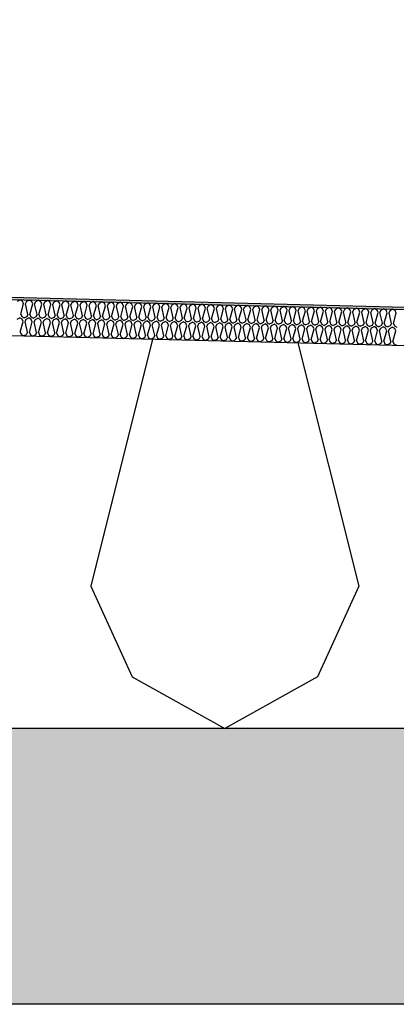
# Model space of a CAD drawing. Header units: millimetres. Extents: x -78790 to -55226, y -2070 to 11020.
# Tile 78 of 108: x -65692 to -65378, y 6620 to 7442. Entities that reach past the tile are written whole.
import ezdxf

# ---------------------------------------------------------------- set-up
doc = ezdxf.new("R2010")
doc.units = ezdxf.units.MM
doc.header["$LTSCALE"] = 0.5
doc.header["$MEASUREMENT"] = 0
doc.linetypes.add('PLINE', pattern=[0])
for name, color, linetype in [('251- Frittbærende dekker', 7, 'Continuous'), ('251- Frittbærende dekker (Skravur)', 7, 'Continuous'), ('261- Primærkonstruksjon (tak) (Skravur)(Nye konstruksjoner)', 7, 'Continuous'), ('261- Primærkonstruksjon (tak)(Nye konstruksjoner)', 7, 'Continuous'), ('262- Taktekking (Skravur)(Nye konstruksjoner)', 7, 'Continuous'), ('262- Taktekking(Nye konstruksjoner)', 7, 'Continuous')]:
    doc.layers.add(name, color=color, linetype=linetype)

# ---------------------------------------------------------------- blocks, each defined once
blk = doc.blocks.new('*X12')
at = {"layer": '262- Taktekking (Skravur)(Nye konstruksjoner)', "linetype": 'PLINE'}
for p, q in [((-65694.05, 7206.75), (-65691.95, 7207.85)), ((-65689.91, 7206.65), (-65691.95, 7207.85)), ((-65689.03, 7204.59), (-65689.91, 7206.65)), ((-65687.44, 7204.55), (-65686.46, 7206.56)), ((-65686.46, 7206.56), (-65684.36, 7207.66)), ((-65682.32, 7206.46), (-65684.36, 7207.66)), ((-65681.45, 7204.4), (-65682.32, 7206.46)), ((-65679.85, 7204.36), (-65678.88, 7206.37)), ((-65678.88, 7206.37), (-65676.78, 7207.47)), ((-65674.73, 7206.27), (-65676.78, 7207.47)), ((-65673.86, 7204.21), (-65674.73, 7206.27)), ((-65672.27, 7204.17), (-65671.29, 7206.18)), ((-65671.29, 7206.18), (-65669.19, 7207.29)), ((-65667.15, 7206.08), (-65669.19, 7207.29)), ((-65666.28, 7204.02), (-65667.15, 7206.08)), ((-65664.68, 7203.98), (-65663.71, 7205.99)), ((-65663.71, 7205.99), (-65661.61, 7207.1)), ((-65659.56, 7205.89), (-65661.61, 7207.1)), ((-65658.69, 7203.83), (-65659.56, 7205.89)), ((-65657.1, 7203.79), (-65656.12, 7205.8)), ((-65656.12, 7205.8), (-65654.02, 7206.91)), ((-65651.98, 7205.7), (-65654.02, 7206.91)), ((-65651.1, 7203.64), (-65651.98, 7205.7)), ((-65649.51, 7203.6), (-65648.54, 7205.61)), ((-65648.54, 7205.61), (-65646.43, 7206.72)), ((-65644.39, 7205.51), (-65646.43, 7206.72)), ((-65643.52, 7203.45), (-65644.39, 7205.51)), ((-65641.92, 7203.41), (-65640.95, 7205.42)), ((-65640.95, 7205.42), (-65638.85, 7206.53)), ((-65636.81, 7205.32), (-65638.85, 7206.53)), ((-65635.93, 7203.26), (-65636.81, 7205.32)), ((-65634.34, 7203.22), (-65633.36, 7205.23)), ((-65633.36, 7205.23), (-65631.26, 7206.34)), ((-65629.22, 7205.13), (-65631.26, 7206.34)), ((-65628.35, 7203.07), (-65629.22, 7205.13)), ((-65625.78, 7205.04), (-65623.68, 7206.15)), ((-65621.64, 7204.94), (-65623.68, 7206.15)), ((-65618.19, 7204.85), (-65616.09, 7205.96)), ((-65614.05, 7204.75), (-65616.09, 7205.96)), ((-65610.61, 7204.66), (-65608.51, 7205.77)), ((-65606.46, 7204.56), (-65608.51, 7205.77)), ((-65603.02, 7204.47), (-65600.92, 7205.58)), ((-65598.88, 7204.37), (-65600.92, 7205.58)), ((-65595.44, 7204.28), (-65593.34, 7205.39)), ((-65591.29, 7204.18), (-65593.34, 7205.39)), ((-65587.85, 7204.09), (-65585.75, 7205.2)), ((-65583.71, 7203.99), (-65585.75, 7205.2)), ((-65691.45, 7195.85), (-65689.03, 7204.59)), ((-65685.46, 7195.7), (-65687.44, 7204.55)), ((-65683.87, 7195.66), (-65681.45, 7204.4)), ((-65677.87, 7195.51), (-65679.85, 7204.36)), ((-65676.28, 7195.47), (-65673.86, 7204.21)), ((-65670.29, 7195.32), (-65672.27, 7204.17)), ((-65668.69, 7195.28), (-65666.28, 7204.02)), ((-65662.7, 7195.13), (-65664.68, 7203.98)), ((-65661.11, 7195.09), (-65658.69, 7203.83)), ((-65655.12, 7194.94), (-65657.1, 7203.79)), ((-65653.52, 7194.9), (-65651.1, 7203.64)), ((-65647.53, 7194.75), (-65649.51, 7203.6)), ((-65645.94, 7194.71), (-65643.52, 7203.45)), ((-65639.95, 7194.56), (-65641.92, 7203.41)), ((-65638.35, 7194.52), (-65635.93, 7203.26)), ((-65632.36, 7194.37), (-65634.34, 7203.22)), ((-65630.77, 7194.33), (-65628.35, 7203.07)), ((-65626.75, 7203.03), (-65625.78, 7205.04)), ((-65624.77, 7194.18), (-65626.75, 7203.03)), ((-65623.18, 7194.14), (-65620.76, 7202.89)), ((-65620.76, 7202.89), (-65621.64, 7204.94)), ((-65619.17, 7202.85), (-65618.19, 7204.85)), ((-65617.19, 7193.99), (-65619.17, 7202.85)), ((-65615.6, 7193.95), (-65613.18, 7202.7)), ((-65613.18, 7202.7), (-65614.05, 7204.75)), ((-65611.58, 7202.66), (-65610.61, 7204.66)), ((-65609.6, 7193.8), (-65611.58, 7202.66)), ((-65608.01, 7193.76), (-65605.59, 7202.51)), ((-65605.59, 7202.51), (-65606.46, 7204.56)), ((-65604, 7202.47), (-65603.02, 7204.47)), ((-65602.02, 7193.61), (-65604, 7202.47)), ((-65600.42, 7193.57), (-65598.01, 7202.32)), ((-65598.01, 7202.32), (-65598.88, 7204.37)), ((-65596.41, 7202.28), (-65595.44, 7204.28)), ((-65594.43, 7193.43), (-65596.41, 7202.28)), ((-65592.84, 7193.39), (-65590.42, 7202.13)), ((-65590.42, 7202.13), (-65591.29, 7204.18)), ((-65588.83, 7202.09), (-65587.85, 7204.09)), ((-65586.85, 7193.24), (-65588.83, 7202.09)), ((-65585.25, 7193.2), (-65582.83, 7201.94)), ((-65582.83, 7201.94), (-65583.71, 7203.99)), ((-65581.24, 7201.9), (-65580.27, 7203.91)), ((-65579.26, 7193.05), (-65581.24, 7201.9)), ((-65580.27, 7203.91), (-65578.17, 7205.01)), ((-65576.12, 7203.8), (-65578.17, 7205.01)), ((-65577.67, 7193.01), (-65575.25, 7201.75)), ((-65575.25, 7201.75), (-65576.12, 7203.8)), ((-65573.66, 7201.71), (-65572.68, 7203.72)), ((-65571.68, 7192.86), (-65573.66, 7201.71)), ((-65572.68, 7203.72), (-65570.58, 7204.82)), ((-65568.54, 7203.61), (-65570.58, 7204.82)), ((-65570.08, 7192.82), (-65567.66, 7201.56)), ((-65567.66, 7201.56), (-65568.54, 7203.61)), ((-65566.07, 7201.52), (-65565.09, 7203.53)), ((-65564.09, 7192.67), (-65566.07, 7201.52)), ((-65565.09, 7203.53), (-65562.99, 7204.63)), ((-65560.95, 7203.42), (-65562.99, 7204.63)), ((-65562.5, 7192.63), (-65560.08, 7201.37)), ((-65560.08, 7201.37), (-65560.95, 7203.42)), ((-65558.48, 7201.33), (-65557.51, 7203.34)), ((-65556.5, 7192.48), (-65558.48, 7201.33)), ((-65557.51, 7203.34), (-65555.41, 7204.44)), ((-65553.37, 7203.23), (-65555.41, 7204.44)), ((-65554.91, 7192.44), (-65552.49, 7201.18)), ((-65552.49, 7201.18), (-65553.37, 7203.23)), ((-65550.9, 7201.14), (-65549.92, 7203.15)), ((-65548.92, 7192.29), (-65550.9, 7201.14)), ((-65549.92, 7203.15), (-65547.82, 7204.25)), ((-65545.78, 7203.04), (-65547.82, 7204.25)), ((-65547.33, 7192.25), (-65544.91, 7200.99)), ((-65544.91, 7200.99), (-65545.78, 7203.04)), ((-65543.31, 7200.95), (-65542.34, 7202.96)), ((-65541.33, 7192.1), (-65543.31, 7200.95)), ((-65542.34, 7202.96), (-65540.24, 7204.06)), ((-65538.19, 7202.85), (-65540.24, 7204.06)), ((-65539.74, 7192.06), (-65537.32, 7200.8)), ((-65537.32, 7200.8), (-65538.19, 7202.85)), ((-65535.73, 7200.76), (-65534.75, 7202.77)), ((-65533.75, 7191.91), (-65535.73, 7200.76)), ((-65534.75, 7202.77), (-65532.65, 7203.87)), ((-65530.61, 7202.66), (-65532.65, 7203.87)), ((-65532.15, 7191.87), (-65529.74, 7200.61)), ((-65529.74, 7200.61), (-65530.61, 7202.66)), ((-65528.14, 7200.57), (-65527.17, 7202.58)), ((-65526.16, 7191.72), (-65528.14, 7200.57)), ((-65527.17, 7202.58), (-65525.07, 7203.68)), ((-65523.02, 7202.47), (-65525.07, 7203.68)), ((-65524.57, 7191.68), (-65522.15, 7200.42)), ((-65522.15, 7200.42), (-65523.02, 7202.47)), ((-65520.56, 7200.38), (-65519.58, 7202.39)), ((-65518.58, 7191.53), (-65520.56, 7200.38)), ((-65519.58, 7202.39), (-65517.48, 7203.49)), ((-65515.44, 7202.28), (-65517.48, 7203.49)), ((-65516.98, 7191.49), (-65514.56, 7200.23)), ((-65514.56, 7200.23), (-65515.44, 7202.28)), ((-65512.97, 7200.19), (-65512, 7202.2)), ((-65510.99, 7191.34), (-65512.97, 7200.19)), ((-65512, 7202.2), (-65509.9, 7203.3)), ((-65507.85, 7202.09), (-65509.9, 7203.3)), ((-65509.4, 7191.3), (-65506.98, 7200.04)), ((-65506.98, 7200.04), (-65507.85, 7202.09)), ((-65505.39, 7200), (-65504.41, 7202.01)), ((-65503.41, 7191.15), (-65505.39, 7200)), ((-65504.41, 7202.01), (-65502.31, 7203.11)), ((-65500.27, 7201.91), (-65502.31, 7203.11)), ((-65501.81, 7191.11), (-65499.39, 7199.85)), ((-65499.39, 7199.85), (-65500.27, 7201.91)), ((-65497.8, 7199.81), (-65496.82, 7201.82)), ((-65495.82, 7190.96), (-65497.8, 7199.81)), ((-65496.82, 7201.82), (-65494.72, 7202.92)), ((-65492.68, 7201.72), (-65494.72, 7202.92)), ((-65494.23, 7190.92), (-65491.81, 7199.66)), ((-65491.81, 7199.66), (-65492.68, 7201.72)), ((-65490.21, 7199.62), (-65489.24, 7201.63)), ((-65488.24, 7190.77), (-65490.21, 7199.62)), ((-65489.24, 7201.63), (-65487.14, 7202.73)), ((-65485.1, 7201.53), (-65487.14, 7202.73)), ((-65486.64, 7190.73), (-65484.22, 7199.47)), ((-65484.22, 7199.47), (-65485.1, 7201.53)), ((-65482.63, 7199.43), (-65481.65, 7201.44)), ((-65480.65, 7190.58), (-65482.63, 7199.43)), ((-65481.65, 7201.44), (-65479.55, 7202.54)), ((-65477.51, 7201.34), (-65479.55, 7202.54)), ((-65479.06, 7190.54), (-65476.64, 7199.28)), ((-65476.64, 7199.28), (-65477.51, 7201.34)), ((-65475.04, 7199.24), (-65474.07, 7201.25)), ((-65473.06, 7190.39), (-65475.04, 7199.24)), ((-65474.07, 7201.25), (-65471.97, 7202.35)), ((-65469.93, 7201.15), (-65471.97, 7202.35)), ((-65471.47, 7190.35), (-65469.05, 7199.09)), ((-65469.05, 7199.09), (-65469.93, 7201.15)), ((-65467.46, 7199.05), (-65466.48, 7201.06)), ((-65465.48, 7190.2), (-65467.46, 7199.05)), ((-65466.48, 7201.06), (-65464.38, 7202.16)), ((-65462.34, 7200.96), (-65464.38, 7202.16)), ((-65463.88, 7190.16), (-65461.47, 7198.9)), ((-65461.47, 7198.9), (-65462.34, 7200.96)), ((-65459.87, 7198.86), (-65458.9, 7200.87)), ((-65457.89, 7190.01), (-65459.87, 7198.86)), ((-65458.9, 7200.87), (-65456.8, 7201.98)), ((-65454.75, 7200.77), (-65456.8, 7201.98)), ((-65456.3, 7189.97), (-65453.88, 7198.71)), ((-65453.88, 7198.71), (-65454.75, 7200.77)), ((-65452.29, 7198.67), (-65451.31, 7200.68)), ((-65450.31, 7189.82), (-65452.29, 7198.67)), ((-65451.31, 7200.68), (-65449.21, 7201.79)), ((-65447.17, 7200.58), (-65449.21, 7201.79)), ((-65448.71, 7189.78), (-65446.29, 7198.52)), ((-65446.29, 7198.52), (-65447.17, 7200.58)), ((-65444.7, 7198.48), (-65443.73, 7200.49)), ((-65442.72, 7189.63), (-65444.7, 7198.48)), ((-65443.73, 7200.49), (-65441.63, 7201.6)), ((-65439.58, 7200.39), (-65441.63, 7201.6)), ((-65441.13, 7189.59), (-65438.71, 7198.33)), ((-65438.71, 7198.33), (-65439.58, 7200.39)), ((-65437.12, 7198.29), (-65436.14, 7200.3)), ((-65435.14, 7189.44), (-65437.12, 7198.29)), ((-65436.14, 7200.3), (-65434.04, 7201.41)), ((-65432, 7200.2), (-65434.04, 7201.41)), ((-65433.54, 7189.4), (-65431.12, 7198.14)), ((-65431.12, 7198.14), (-65432, 7200.2)), ((-65429.53, 7198.1), (-65428.55, 7200.11)), ((-65427.55, 7189.25), (-65429.53, 7198.1)), ((-65428.55, 7200.11), (-65426.45, 7201.22)), ((-65424.41, 7200.01), (-65426.45, 7201.22)), ((-65425.96, 7189.21), (-65423.54, 7197.95)), ((-65423.54, 7197.95), (-65424.41, 7200.01)), ((-65421.94, 7197.91), (-65420.97, 7199.92)), ((-65419.97, 7189.06), (-65421.94, 7197.91)), ((-65420.97, 7199.92), (-65418.87, 7201.03)), ((-65416.83, 7199.82), (-65418.87, 7201.03)), ((-65418.37, 7189.02), (-65415.95, 7197.76)), ((-65415.95, 7197.76), (-65416.83, 7199.82)), ((-65414.36, 7197.72), (-65413.38, 7199.73)), ((-65412.38, 7188.87), (-65414.36, 7197.72)), ((-65413.38, 7199.73), (-65411.28, 7200.84)), ((-65409.24, 7199.63), (-65411.28, 7200.84)), ((-65410.79, 7188.83), (-65408.37, 7197.58)), ((-65408.37, 7197.58), (-65409.24, 7199.63)), ((-65406.77, 7197.54), (-65405.8, 7199.54)), ((-65404.79, 7188.68), (-65406.77, 7197.54)), ((-65405.8, 7199.54), (-65403.7, 7200.65)), ((-65401.66, 7199.44), (-65403.7, 7200.65)), ((-65403.2, 7188.64), (-65400.78, 7197.39)), ((-65400.78, 7197.39), (-65401.66, 7199.44)), ((-65399.19, 7197.35), (-65398.21, 7199.35)), ((-65397.21, 7188.49), (-65399.19, 7197.35)), ((-65398.21, 7199.35), (-65396.11, 7200.46)), ((-65394.07, 7199.25), (-65396.11, 7200.46)), ((-65395.62, 7188.45), (-65393.2, 7197.2)), ((-65393.2, 7197.2), (-65394.07, 7199.25)), ((-65391.6, 7197.16), (-65390.63, 7199.16)), ((-65389.62, 7188.3), (-65391.6, 7197.16)), ((-65390.63, 7199.16), (-65388.53, 7200.27)), ((-65386.48, 7199.06), (-65388.53, 7200.27)), ((-65388.03, 7188.26), (-65385.61, 7197.01)), ((-65385.61, 7197.01), (-65386.48, 7199.06)), ((-65384.02, 7196.97), (-65383.04, 7198.97)), ((-65382.04, 7188.12), (-65384.02, 7196.97)), ((-65383.04, 7198.97), (-65380.94, 7200.08)), ((-65378.9, 7198.87), (-65380.94, 7200.08)), ((-65378.03, 7196.82), (-65378.9, 7198.87)), ((-65694.42, 7191.75), (-65692.32, 7192.86)), ((-65690.28, 7191.65), (-65692.32, 7192.86)), ((-65691.83, 7180.86), (-65689.41, 7189.6)), ((-65691.45, 7195.85), (-65690.58, 7193.8)), ((-65690.58, 7193.8), (-65688.53, 7192.76)), ((-65689.41, 7189.6), (-65690.28, 7191.65)), ((-65686.43, 7193.69), (-65688.53, 7192.76)), ((-65687.81, 7189.56), (-65686.84, 7191.56)), ((-65685.83, 7180.71), (-65687.81, 7189.56)), ((-65686.84, 7191.56), (-65684.74, 7192.67)), ((-65685.46, 7195.7), (-65686.43, 7193.69)), ((-65682.69, 7191.46), (-65684.74, 7192.67)), ((-65684.24, 7180.67), (-65681.82, 7189.41)), ((-65683.87, 7195.66), (-65682.99, 7193.61)), ((-65682.99, 7193.61), (-65680.94, 7192.57)), ((-65681.82, 7189.41), (-65682.69, 7191.46)), ((-65678.85, 7193.5), (-65680.94, 7192.57)), ((-65680.23, 7189.37), (-65679.25, 7191.38)), ((-65678.25, 7180.52), (-65680.23, 7189.37)), ((-65679.25, 7191.38), (-65677.15, 7192.48)), ((-65677.87, 7195.51), (-65678.85, 7193.5)), ((-65675.11, 7191.27), (-65677.15, 7192.48)), ((-65676.65, 7180.48), (-65674.24, 7189.22)), ((-65676.28, 7195.47), (-65675.41, 7193.42)), ((-65675.41, 7193.42), (-65673.36, 7192.38)), ((-65674.24, 7189.22), (-65675.11, 7191.27)), ((-65671.26, 7193.31), (-65673.36, 7192.38)), ((-65672.64, 7189.18), (-65671.67, 7191.19)), ((-65670.66, 7180.33), (-65672.64, 7189.18)), ((-65671.67, 7191.19), (-65669.57, 7192.29)), ((-65670.29, 7195.32), (-65671.26, 7193.31)), ((-65667.52, 7191.08), (-65669.57, 7192.29)), ((-65669.07, 7180.29), (-65666.65, 7189.03)), ((-65668.69, 7195.28), (-65667.82, 7193.23)), ((-65667.82, 7193.23), (-65665.77, 7192.2)), ((-65666.65, 7189.03), (-65667.52, 7191.08)), ((-65663.68, 7193.12), (-65665.77, 7192.2)), ((-65665.06, 7188.99), (-65664.08, 7191)), ((-65663.08, 7180.14), (-65665.06, 7188.99)), ((-65664.08, 7191), (-65661.98, 7192.1)), ((-65662.7, 7195.13), (-65663.68, 7193.12)), ((-65659.94, 7190.89), (-65661.98, 7192.1)), ((-65661.48, 7180.1), (-65659.06, 7188.84)), ((-65661.11, 7195.09), (-65660.23, 7193.04)), ((-65660.23, 7193.04), (-65658.19, 7192.01)), ((-65659.06, 7188.84), (-65659.94, 7190.89)), ((-65656.09, 7192.93), (-65658.19, 7192.01)), ((-65657.47, 7188.8), (-65656.5, 7190.81)), ((-65655.49, 7179.95), (-65657.47, 7188.8)), ((-65656.5, 7190.81), (-65654.4, 7191.91)), ((-65655.12, 7194.94), (-65656.09, 7192.93)), ((-65652.35, 7190.7), (-65654.4, 7191.91)), ((-65653.52, 7194.9), (-65652.65, 7192.85)), ((-65652.65, 7192.85), (-65650.6, 7191.82)), ((-65651.48, 7188.65), (-65652.35, 7190.7)), ((-65648.51, 7192.74), (-65650.6, 7191.82)), ((-65649.89, 7188.61), (-65648.91, 7190.62)), ((-65648.91, 7190.62), (-65646.81, 7191.72)), ((-65647.53, 7194.75), (-65648.51, 7192.74)), ((-65644.77, 7190.51), (-65646.81, 7191.72)), ((-65645.94, 7194.71), (-65645.06, 7192.66)), ((-65645.06, 7192.66), (-65643.02, 7191.63)), ((-65643.89, 7188.46), (-65644.77, 7190.51)), ((-65640.92, 7192.55), (-65643.02, 7191.63)), ((-65642.3, 7188.42), (-65641.32, 7190.43)), ((-65641.32, 7190.43), (-65639.22, 7191.53)), ((-65639.95, 7194.56), (-65640.92, 7192.55)), ((-65637.18, 7190.32), (-65639.22, 7191.53)), ((-65638.35, 7194.52), (-65637.48, 7192.47)), ((-65637.48, 7192.47), (-65635.43, 7191.44)), ((-65636.31, 7188.27), (-65637.18, 7190.32)), ((-65633.34, 7192.37), (-65635.43, 7191.44)), ((-65634.71, 7188.23), (-65633.74, 7190.24)), ((-65633.74, 7190.24), (-65631.64, 7191.34)), ((-65632.36, 7194.37), (-65633.34, 7192.37)), ((-65629.6, 7190.13), (-65631.64, 7191.34)), ((-65630.77, 7194.33), (-65629.89, 7192.28)), ((-65629.89, 7192.28), (-65627.85, 7191.25)), ((-65628.72, 7188.08), (-65629.6, 7190.13)), ((-65625.75, 7192.18), (-65627.85, 7191.25)), ((-65627.13, 7188.04), (-65626.15, 7190.05)), ((-65626.15, 7190.05), (-65624.05, 7191.15)), ((-65624.77, 7194.18), (-65625.75, 7192.18)), ((-65622.01, 7189.94), (-65624.05, 7191.15)), ((-65623.18, 7194.14), (-65622.31, 7192.09)), ((-65622.31, 7192.09), (-65620.26, 7191.06)), ((-65621.14, 7187.89), (-65622.01, 7189.94)), ((-65618.16, 7191.99), (-65620.26, 7191.06)), ((-65619.54, 7187.85), (-65618.57, 7189.86)), ((-65618.57, 7189.86), (-65616.47, 7190.96)), ((-65617.19, 7193.99), (-65618.16, 7191.99)), ((-65614.42, 7189.75), (-65616.47, 7190.96)), ((-65615.6, 7193.95), (-65614.72, 7191.9)), ((-65614.72, 7191.9), (-65612.67, 7190.87)), ((-65613.55, 7187.7), (-65614.42, 7189.75)), ((-65610.58, 7191.8), (-65612.67, 7190.87)), ((-65611.96, 7187.66), (-65610.98, 7189.67)), ((-65610.98, 7189.67), (-65608.88, 7190.77)), ((-65609.6, 7193.8), (-65610.58, 7191.8)), ((-65606.84, 7189.56), (-65608.88, 7190.77)), ((-65608.01, 7193.76), (-65607.14, 7191.71)), ((-65607.14, 7191.71), (-65605.09, 7190.68)), ((-65605.97, 7187.51), (-65606.84, 7189.56)), ((-65602.99, 7191.61), (-65605.09, 7190.68)), ((-65604.37, 7187.47), (-65603.4, 7189.48)), ((-65603.4, 7189.48), (-65601.3, 7190.58)), ((-65602.02, 7193.61), (-65602.99, 7191.61)), ((-65599.25, 7189.38), (-65601.3, 7190.58)), ((-65600.42, 7193.57), (-65599.55, 7191.52)), ((-65599.55, 7191.52), (-65597.5, 7190.49)), ((-65598.38, 7187.32), (-65599.25, 7189.38)), ((-65595.41, 7191.42), (-65597.5, 7190.49)), ((-65596.79, 7187.28), (-65595.81, 7189.29)), ((-65595.81, 7189.29), (-65593.71, 7190.39)), ((-65594.43, 7193.43), (-65595.41, 7191.42)), ((-65591.67, 7189.19), (-65593.71, 7190.39)), ((-65592.84, 7193.39), (-65591.97, 7191.33)), ((-65591.97, 7191.33), (-65589.92, 7190.3)), ((-65590.79, 7187.13), (-65591.67, 7189.19)), ((-65587.82, 7191.23), (-65589.92, 7190.3)), ((-65589.2, 7187.09), (-65588.23, 7189.1)), ((-65588.23, 7189.1), (-65586.13, 7190.2)), ((-65586.85, 7193.24), (-65587.82, 7191.23)), ((-65584.08, 7189), (-65586.13, 7190.2)), ((-65585.25, 7193.2), (-65584.38, 7191.14)), ((-65584.38, 7191.14), (-65582.33, 7190.11)), ((-65583.21, 7186.94), (-65584.08, 7189)), ((-65580.24, 7191.04), (-65582.33, 7190.11)), ((-65581.62, 7186.9), (-65580.64, 7188.91)), ((-65580.64, 7188.91), (-65578.54, 7190.01)), ((-65579.26, 7193.05), (-65580.24, 7191.04)), ((-65576.5, 7188.81), (-65578.54, 7190.01)), ((-65577.67, 7193.01), (-65576.79, 7190.95)), ((-65576.79, 7190.95), (-65574.75, 7189.92)), ((-65575.62, 7186.75), (-65576.5, 7188.81)), ((-65572.65, 7190.85), (-65574.75, 7189.92)), ((-65574.03, 7186.71), (-65573.05, 7188.72)), ((-65573.05, 7188.72), (-65570.95, 7189.82)), ((-65571.68, 7192.86), (-65572.65, 7190.85)), ((-65568.91, 7188.62), (-65570.95, 7189.82)), ((-65570.08, 7192.82), (-65569.21, 7190.76)), ((-65569.21, 7190.76), (-65567.16, 7189.73)), ((-65565.07, 7190.66), (-65567.16, 7189.73)), ((-65565.47, 7188.53), (-65563.37, 7189.63)), ((-65564.09, 7192.67), (-65565.07, 7190.66)), ((-65561.33, 7188.43), (-65563.37, 7189.63)), ((-65562.5, 7192.63), (-65561.62, 7190.57)), ((-65561.62, 7190.57), (-65559.58, 7189.54)), ((-65557.48, 7190.47), (-65559.58, 7189.54)), ((-65557.88, 7188.34), (-65555.78, 7189.45)), ((-65556.5, 7192.48), (-65557.48, 7190.47)), ((-65553.74, 7188.24), (-65555.78, 7189.45)), ((-65554.91, 7192.44), (-65554.04, 7190.38)), ((-65554.04, 7190.38), (-65551.99, 7189.35)), ((-65549.89, 7190.28), (-65551.99, 7189.35)), ((-65550.3, 7188.15), (-65548.2, 7189.26)), ((-65548.92, 7192.29), (-65549.89, 7190.28)), ((-65546.16, 7188.05), (-65548.2, 7189.26)), ((-65547.33, 7192.25), (-65546.45, 7190.19)), ((-65546.45, 7190.19), (-65544.41, 7189.16)), ((-65542.31, 7190.09), (-65544.41, 7189.16)), ((-65542.71, 7187.96), (-65540.61, 7189.07)), ((-65541.33, 7192.1), (-65542.31, 7190.09)), ((-65538.57, 7187.86), (-65540.61, 7189.07)), ((-65539.74, 7192.06), (-65538.87, 7190)), ((-65538.87, 7190), (-65536.82, 7188.97)), ((-65534.72, 7189.9), (-65536.82, 7188.97)), ((-65535.13, 7187.77), (-65533.03, 7188.88)), ((-65533.75, 7191.91), (-65534.72, 7189.9)), ((-65530.98, 7187.67), (-65533.03, 7188.88)), ((-65532.15, 7191.87), (-65531.28, 7189.81)), ((-65531.28, 7189.81), (-65529.23, 7188.78)), ((-65527.14, 7189.71), (-65529.23, 7188.78)), ((-65527.54, 7187.58), (-65525.44, 7188.69)), ((-65526.16, 7191.72), (-65527.14, 7189.71)), ((-65523.4, 7187.48), (-65525.44, 7188.69)), ((-65524.57, 7191.68), (-65523.7, 7189.62)), ((-65523.7, 7189.62), (-65521.65, 7188.59)), ((-65519.55, 7189.52), (-65521.65, 7188.59)), ((-65518.58, 7191.53), (-65519.55, 7189.52)), ((-65516.98, 7191.49), (-65516.11, 7189.43)), ((-65516.11, 7189.43), (-65514.06, 7188.4)), ((-65511.97, 7189.33), (-65514.06, 7188.4)), ((-65510.99, 7191.34), (-65511.97, 7189.33)), ((-65509.4, 7191.3), (-65508.52, 7189.24)), ((-65508.52, 7189.24), (-65506.48, 7188.21)), ((-65504.38, 7189.14), (-65506.48, 7188.21)), ((-65503.41, 7191.15), (-65504.38, 7189.14)), ((-65501.81, 7191.11), (-65500.94, 7189.06)), ((-65500.94, 7189.06), (-65498.89, 7188.02)), ((-65496.8, 7188.95), (-65498.89, 7188.02)), ((-65495.82, 7190.96), (-65496.8, 7188.95)), ((-65494.23, 7190.92), (-65493.35, 7188.87)), ((-65493.35, 7188.87), (-65491.31, 7187.83)), ((-65489.21, 7188.76), (-65491.31, 7187.83)), ((-65488.24, 7190.77), (-65489.21, 7188.76)), ((-65486.64, 7190.73), (-65485.77, 7188.68)), ((-65485.77, 7188.68), (-65483.72, 7187.64)), ((-65480.65, 7190.58), (-65481.62, 7188.57)), ((-65479.06, 7190.54), (-65478.18, 7188.49)), ((-65473.06, 7190.39), (-65474.04, 7188.38)), ((-65471.47, 7190.35), (-65470.6, 7188.3)), ((-65465.48, 7190.2), (-65466.45, 7188.19)), ((-65463.88, 7190.16), (-65463.01, 7188.11)), ((-65457.89, 7190.01), (-65458.87, 7188)), ((-65456.3, 7189.97), (-65455.43, 7187.92)), ((-65450.31, 7189.82), (-65451.28, 7187.81)), ((-65448.71, 7189.78), (-65447.84, 7187.73)), ((-65442.72, 7189.63), (-65443.7, 7187.62)), ((-65441.13, 7189.59), (-65440.25, 7187.54)), ((-65435.14, 7189.44), (-65436.11, 7187.43)), ((-65433.54, 7189.4), (-65432.67, 7187.35)), ((-65427.55, 7189.25), (-65428.53, 7187.24)), ((-65425.96, 7189.21), (-65425.08, 7187.16)), ((-65419.97, 7189.06), (-65420.94, 7187.06)), ((-65418.37, 7189.02), (-65417.5, 7186.97)), ((-65412.38, 7188.87), (-65413.36, 7186.87)), ((-65410.79, 7188.83), (-65409.91, 7186.78)), ((-65404.79, 7188.68), (-65405.77, 7186.68)), ((-65380.44, 7188.08), (-65378.03, 7196.82)), ((-65691.83, 7180.86), (-65690.95, 7178.8)), ((-65685.83, 7180.71), (-65686.81, 7178.7)), ((-65684.24, 7180.67), (-65683.37, 7178.61)), ((-65678.25, 7180.52), (-65679.22, 7178.51)), ((-65676.65, 7180.48), (-65675.78, 7178.42)), ((-65653.9, 7179.91), (-65651.48, 7188.65)), ((-65647.91, 7179.76), (-65649.89, 7188.61)), ((-65646.31, 7179.72), (-65643.89, 7188.46)), ((-65640.32, 7179.57), (-65642.3, 7188.42)), ((-65638.73, 7179.53), (-65636.31, 7188.27)), ((-65632.74, 7179.38), (-65634.71, 7188.23)), ((-65631.14, 7179.34), (-65628.72, 7188.08)), ((-65625.15, 7179.19), (-65627.13, 7188.04)), ((-65623.56, 7179.15), (-65621.14, 7187.89)), ((-65617.56, 7179), (-65619.54, 7187.85)), ((-65615.97, 7178.96), (-65613.55, 7187.7)), ((-65609.98, 7178.81), (-65611.96, 7187.66)), ((-65608.38, 7178.77), (-65605.97, 7187.51)), ((-65602.39, 7178.62), (-65604.37, 7187.47)), ((-65600.8, 7178.58), (-65598.38, 7187.32)), ((-65594.81, 7178.43), (-65596.79, 7187.28)), ((-65593.21, 7178.39), (-65590.79, 7187.13)), ((-65587.22, 7178.24), (-65589.2, 7187.09)), ((-65585.63, 7178.2), (-65583.21, 7186.94)), ((-65579.64, 7178.05), (-65581.62, 7186.9)), ((-65578.04, 7178.01), (-65575.62, 7186.75)), ((-65572.05, 7177.86), (-65574.03, 7186.71)), ((-65570.46, 7177.82), (-65568.04, 7186.56)), ((-65568.04, 7186.56), (-65568.91, 7188.62)), ((-65566.44, 7186.52), (-65565.47, 7188.53)), ((-65564.47, 7177.67), (-65566.44, 7186.52)), ((-65562.87, 7177.63), (-65560.45, 7186.37)), ((-65560.45, 7186.37), (-65561.33, 7188.43)), ((-65558.86, 7186.33), (-65557.88, 7188.34)), ((-65556.88, 7177.48), (-65558.86, 7186.33)), ((-65555.29, 7177.44), (-65552.87, 7186.18)), ((-65552.87, 7186.18), (-65553.74, 7188.24)), ((-65551.27, 7186.14), (-65550.3, 7188.15)), ((-65549.29, 7177.29), (-65551.27, 7186.14)), ((-65547.7, 7177.25), (-65545.28, 7185.99)), ((-65545.28, 7185.99), (-65546.16, 7188.05)), ((-65543.69, 7185.95), (-65542.71, 7187.96)), ((-65541.71, 7177.1), (-65543.69, 7185.95)), ((-65540.12, 7177.06), (-65537.7, 7185.8)), ((-65537.7, 7185.8), (-65538.57, 7187.86)), ((-65536.1, 7185.76), (-65535.13, 7187.77)), ((-65534.12, 7176.91), (-65536.1, 7185.76)), ((-65532.53, 7176.87), (-65530.11, 7185.61)), ((-65530.11, 7185.61), (-65530.98, 7187.67)), ((-65528.52, 7185.57), (-65527.54, 7187.58)), ((-65526.54, 7176.72), (-65528.52, 7185.57)), ((-65524.94, 7176.68), (-65522.52, 7185.42)), ((-65522.52, 7185.42), (-65523.4, 7187.48)), ((-65520.93, 7185.38), (-65519.96, 7187.39)), ((-65518.95, 7176.53), (-65520.93, 7185.38)), ((-65519.96, 7187.39), (-65517.86, 7188.5)), ((-65515.81, 7187.29), (-65517.86, 7188.5)), ((-65517.36, 7176.49), (-65514.94, 7185.23)), ((-65514.94, 7185.23), (-65515.81, 7187.29)), ((-65513.35, 7185.19), (-65512.37, 7187.2)), ((-65511.37, 7176.34), (-65513.35, 7185.19)), ((-65512.37, 7187.2), (-65510.27, 7188.31)), ((-65508.23, 7187.1), (-65510.27, 7188.31)), ((-65509.77, 7176.3), (-65507.35, 7185.05)), ((-65507.35, 7185.05), (-65508.23, 7187.1)), ((-65505.76, 7185.01), (-65504.79, 7187.01)), ((-65503.78, 7176.15), (-65505.76, 7185.01)), ((-65504.79, 7187.01), (-65502.68, 7188.12)), ((-65500.64, 7186.91), (-65502.68, 7188.12)), ((-65502.19, 7176.11), (-65499.77, 7184.86)), ((-65499.77, 7184.86), (-65500.64, 7186.91)), ((-65498.17, 7184.82), (-65497.2, 7186.82)), ((-65496.2, 7175.96), (-65498.17, 7184.82)), ((-65497.2, 7186.82), (-65495.1, 7187.93)), ((-65493.06, 7186.72), (-65495.1, 7187.93)), ((-65494.6, 7175.92), (-65492.18, 7184.67)), ((-65492.18, 7184.67), (-65493.06, 7186.72)), ((-65490.59, 7184.63), (-65489.61, 7186.63)), ((-65488.61, 7175.77), (-65490.59, 7184.63)), ((-65489.61, 7186.63), (-65487.51, 7187.74)), ((-65485.47, 7186.53), (-65487.51, 7187.74)), ((-65487.02, 7175.73), (-65484.6, 7184.48)), ((-65484.6, 7184.48), (-65485.47, 7186.53)), ((-65481.62, 7188.57), (-65483.72, 7187.64)), ((-65483, 7184.44), (-65482.03, 7186.44)), ((-65481.02, 7175.59), (-65483, 7184.44)), ((-65482.03, 7186.44), (-65479.93, 7187.55)), ((-65477.89, 7186.34), (-65479.93, 7187.55)), ((-65479.43, 7175.55), (-65477.01, 7184.29)), ((-65478.18, 7188.49), (-65476.14, 7187.45)), ((-65477.01, 7184.29), (-65477.89, 7186.34)), ((-65474.04, 7188.38), (-65476.14, 7187.45)), ((-65475.42, 7184.25), (-65474.44, 7186.25)), ((-65473.44, 7175.4), (-65475.42, 7184.25)), ((-65474.44, 7186.25), (-65472.34, 7187.36)), ((-65470.3, 7186.15), (-65472.34, 7187.36)), ((-65471.85, 7175.36), (-65469.43, 7184.1)), ((-65470.6, 7188.3), (-65468.55, 7187.26)), ((-65469.43, 7184.1), (-65470.3, 7186.15)), ((-65466.45, 7188.19), (-65468.55, 7187.26)), ((-65467.83, 7184.06), (-65466.86, 7186.07)), ((-65465.85, 7175.21), (-65467.83, 7184.06)), ((-65466.86, 7186.07), (-65464.76, 7187.17)), ((-65462.71, 7185.96), (-65464.76, 7187.17)), ((-65464.26, 7175.17), (-65461.84, 7183.91)), ((-65463.01, 7188.11), (-65460.96, 7187.07)), ((-65461.84, 7183.91), (-65462.71, 7185.96)), ((-65458.87, 7188), (-65460.96, 7187.07)), ((-65460.25, 7183.87), (-65459.27, 7185.88)), ((-65458.27, 7175.02), (-65460.25, 7183.87)), ((-65459.27, 7185.88), (-65457.17, 7186.98)), ((-65455.13, 7185.77), (-65457.17, 7186.98)), ((-65456.67, 7174.98), (-65454.26, 7183.72)), ((-65455.43, 7187.92), (-65453.38, 7186.89)), ((-65454.26, 7183.72), (-65455.13, 7185.77)), ((-65451.28, 7187.81), (-65453.38, 7186.89)), ((-65452.66, 7183.68), (-65451.69, 7185.69)), ((-65450.68, 7174.83), (-65452.66, 7183.68)), ((-65451.69, 7185.69), (-65449.59, 7186.79)), ((-65447.54, 7185.58), (-65449.59, 7186.79)), ((-65449.09, 7174.79), (-65446.67, 7183.53)), ((-65447.84, 7187.73), (-65445.79, 7186.7)), ((-65446.67, 7183.53), (-65447.54, 7185.58)), ((-65443.7, 7187.62), (-65445.79, 7186.7)), ((-65445.08, 7183.49), (-65444.1, 7185.5)), ((-65443.1, 7174.64), (-65445.08, 7183.49)), ((-65444.1, 7185.5), (-65442, 7186.6)), ((-65439.96, 7185.39), (-65442, 7186.6)), ((-65441.5, 7174.6), (-65439.08, 7183.34)), ((-65440.25, 7187.54), (-65438.21, 7186.51)), ((-65439.08, 7183.34), (-65439.96, 7185.39)), ((-65436.11, 7187.43), (-65438.21, 7186.51)), ((-65437.49, 7183.3), (-65436.52, 7185.31)), ((-65435.51, 7174.45), (-65437.49, 7183.3)), ((-65436.52, 7185.31), (-65434.41, 7186.41)), ((-65432.37, 7185.2), (-65434.41, 7186.41)), ((-65433.92, 7174.41), (-65431.5, 7183.15)), ((-65432.67, 7187.35), (-65430.62, 7186.32)), ((-65431.5, 7183.15), (-65432.37, 7185.2)), ((-65428.53, 7187.24), (-65430.62, 7186.32)), ((-65429.9, 7183.11), (-65428.93, 7185.12)), ((-65427.93, 7174.26), (-65429.9, 7183.11)), ((-65428.93, 7185.12), (-65426.83, 7186.22)), ((-65424.79, 7185.01), (-65426.83, 7186.22)), ((-65426.33, 7174.22), (-65423.91, 7182.96)), ((-65425.08, 7187.16), (-65423.04, 7186.13)), ((-65423.91, 7182.96), (-65424.79, 7185.01)), ((-65420.94, 7187.06), (-65423.04, 7186.13)), ((-65422.32, 7182.92), (-65421.34, 7184.93)), ((-65420.34, 7174.07), (-65422.32, 7182.92)), ((-65421.34, 7184.93), (-65419.24, 7186.03)), ((-65417.2, 7184.82), (-65419.24, 7186.03)), ((-65418.75, 7174.03), (-65416.33, 7182.77)), ((-65417.5, 7186.97), (-65415.45, 7185.94)), ((-65416.33, 7182.77), (-65417.2, 7184.82)), ((-65413.36, 7186.87), (-65415.45, 7185.94)), ((-65414.73, 7182.73), (-65413.76, 7184.74)), ((-65412.75, 7173.88), (-65414.73, 7182.73)), ((-65413.76, 7184.74), (-65411.66, 7185.84)), ((-65409.62, 7184.63), (-65411.66, 7185.84)), ((-65411.16, 7173.84), (-65408.74, 7182.58)), ((-65409.91, 7186.78), (-65407.87, 7185.75)), ((-65408.74, 7182.58), (-65409.62, 7184.63)), ((-65405.77, 7186.68), (-65407.87, 7185.75)), ((-65407.15, 7182.54), (-65406.17, 7184.55)), ((-65405.17, 7173.69), (-65407.15, 7182.54)), ((-65406.17, 7184.55), (-65404.07, 7185.65)), ((-65402.03, 7184.44), (-65404.07, 7185.65)), ((-65403.58, 7173.65), (-65401.16, 7182.39)), ((-65403.2, 7188.64), (-65402.33, 7186.59)), ((-65402.33, 7186.59), (-65400.28, 7185.56)), ((-65401.16, 7182.39), (-65402.03, 7184.44)), ((-65398.18, 7186.49), (-65400.28, 7185.56)), ((-65399.56, 7182.35), (-65398.59, 7184.36)), ((-65397.58, 7173.5), (-65399.56, 7182.35)), ((-65398.59, 7184.36), (-65396.49, 7185.46)), ((-65397.21, 7188.49), (-65398.18, 7186.49)), ((-65394.44, 7184.26), (-65396.49, 7185.46)), ((-65395.99, 7173.46), (-65393.57, 7182.2)), ((-65395.62, 7188.45), (-65394.74, 7186.4)), ((-65394.74, 7186.4), (-65392.69, 7185.37)), ((-65393.57, 7182.2), (-65394.44, 7184.26)), ((-65390.6, 7186.3), (-65392.69, 7185.37)), ((-65391.98, 7182.16), (-65391, 7184.17)), ((-65390, 7173.31), (-65391.98, 7182.16)), ((-65391, 7184.17), (-65388.9, 7185.27)), ((-65389.62, 7188.3), (-65390.6, 7186.3)), ((-65386.86, 7184.07), (-65388.9, 7185.27)), ((-65388.4, 7173.27), (-65385.99, 7182.01)), ((-65388.03, 7188.26), (-65387.16, 7186.21)), ((-65387.16, 7186.21), (-65385.11, 7185.18)), ((-65385.99, 7182.01), (-65386.86, 7184.07)), ((-65383.01, 7186.11), (-65385.11, 7185.18)), ((-65384.39, 7181.97), (-65383.42, 7183.98)), ((-65382.41, 7173.12), (-65384.39, 7181.97)), ((-65383.42, 7183.98), (-65381.32, 7185.08)), ((-65382.04, 7188.12), (-65383.01, 7186.11)), ((-65379.27, 7183.88), (-65381.32, 7185.08)), ((-65380.82, 7173.08), (-65378.4, 7181.82)), ((-65380.44, 7188.08), (-65379.57, 7186.02)), ((-65379.57, 7186.02), (-65377.52, 7184.99)), ((-65378.4, 7181.82), (-65379.27, 7183.88)), ((-65690.95, 7178.8), (-65688.9, 7177.77)), ((-65686.81, 7178.7), (-65688.9, 7177.77)), ((-65683.37, 7178.61), (-65681.32, 7177.58)), ((-65679.22, 7178.51), (-65681.32, 7177.58)), ((-65675.78, 7178.42), (-65673.73, 7177.39)), ((-65671.64, 7178.32), (-65673.73, 7177.39)), ((-65670.66, 7180.33), (-65671.64, 7178.32)), ((-65669.07, 7180.29), (-65668.2, 7178.23)), ((-65668.2, 7178.23), (-65666.15, 7177.2)), ((-65664.05, 7178.13), (-65666.15, 7177.2)), ((-65663.08, 7180.14), (-65664.05, 7178.13)), ((-65661.48, 7180.1), (-65660.61, 7178.04)), ((-65660.61, 7178.04), (-65658.56, 7177.01)), ((-65656.47, 7177.94), (-65658.56, 7177.01)), ((-65655.49, 7179.95), (-65656.47, 7177.94)), ((-65653.9, 7179.91), (-65653.02, 7177.85)), ((-65653.02, 7177.85), (-65650.98, 7176.82)), ((-65648.88, 7177.75), (-65650.98, 7176.82)), ((-65647.91, 7179.76), (-65648.88, 7177.75)), ((-65646.31, 7179.72), (-65645.44, 7177.66)), ((-65645.44, 7177.66), (-65643.39, 7176.63)), ((-65641.3, 7177.56), (-65643.39, 7176.63)), ((-65640.32, 7179.57), (-65641.3, 7177.56)), ((-65638.73, 7179.53), (-65637.85, 7177.47)), ((-65637.85, 7177.47), (-65635.81, 7176.44)), ((-65633.71, 7177.37), (-65635.81, 7176.44)), ((-65632.74, 7179.38), (-65633.71, 7177.37)), ((-65631.14, 7179.34), (-65630.27, 7177.28)), ((-65630.27, 7177.28), (-65628.22, 7176.25)), ((-65626.12, 7177.18), (-65628.22, 7176.25)), ((-65625.15, 7179.19), (-65626.12, 7177.18)), ((-65623.56, 7179.15), (-65622.68, 7177.09)), ((-65622.68, 7177.09), (-65620.64, 7176.06)), ((-65618.54, 7176.99), (-65620.64, 7176.06)), ((-65617.56, 7179), (-65618.54, 7176.99)), ((-65615.97, 7178.96), (-65615.1, 7176.9)), ((-65615.1, 7176.9), (-65613.05, 7175.87)), ((-65610.95, 7176.8), (-65613.05, 7175.87)), ((-65609.98, 7178.81), (-65610.95, 7176.8)), ((-65608.38, 7178.77), (-65607.51, 7176.71)), ((-65607.51, 7176.71), (-65605.46, 7175.68)), ((-65603.37, 7176.61), (-65605.46, 7175.68)), ((-65602.39, 7178.62), (-65603.37, 7176.61)), ((-65600.8, 7178.58), (-65599.93, 7176.53)), ((-65599.93, 7176.53), (-65597.88, 7175.49)), ((-65595.78, 7176.42), (-65597.88, 7175.49)), ((-65594.81, 7178.43), (-65595.78, 7176.42)), ((-65593.21, 7178.39), (-65592.34, 7176.34)), ((-65592.34, 7176.34), (-65590.29, 7175.3)), ((-65588.2, 7176.23), (-65590.29, 7175.3)), ((-65587.22, 7178.24), (-65588.2, 7176.23)), ((-65585.63, 7178.2), (-65584.75, 7176.15)), ((-65584.75, 7176.15), (-65582.71, 7175.11)), ((-65580.61, 7176.04), (-65582.71, 7175.11)), ((-65579.64, 7178.05), (-65580.61, 7176.04)), ((-65578.04, 7178.01), (-65577.17, 7175.96)), ((-65577.17, 7175.96), (-65575.12, 7174.92)), ((-65573.03, 7175.85), (-65575.12, 7174.92)), ((-65572.05, 7177.86), (-65573.03, 7175.85)), ((-65570.46, 7177.82), (-65569.58, 7175.77)), ((-65569.58, 7175.77), (-65567.54, 7174.73)), ((-65565.44, 7175.66), (-65567.54, 7174.73)), ((-65564.47, 7177.67), (-65565.44, 7175.66)), ((-65562.87, 7177.63), (-65562, 7175.58)), ((-65562, 7175.58), (-65559.95, 7174.54)), ((-65557.85, 7175.47), (-65559.95, 7174.54)), ((-65556.88, 7177.48), (-65557.85, 7175.47)), ((-65555.29, 7177.44), (-65554.41, 7175.39)), ((-65554.41, 7175.39), (-65552.37, 7174.36)), ((-65550.27, 7175.28), (-65552.37, 7174.36)), ((-65549.29, 7177.29), (-65550.27, 7175.28)), ((-65547.7, 7177.25), (-65546.83, 7175.2)), ((-65546.83, 7175.2), (-65544.78, 7174.17)), ((-65542.68, 7175.09), (-65544.78, 7174.17)), ((-65541.71, 7177.1), (-65542.68, 7175.09)), ((-65540.12, 7177.06), (-65539.24, 7175.01)), ((-65539.24, 7175.01), (-65537.19, 7173.98)), ((-65535.1, 7174.9), (-65537.19, 7173.98)), ((-65534.12, 7176.91), (-65535.1, 7174.9)), ((-65532.53, 7176.87), (-65531.66, 7174.82)), ((-65531.66, 7174.82), (-65529.61, 7173.79)), ((-65527.51, 7174.71), (-65529.61, 7173.79)), ((-65526.54, 7176.72), (-65527.51, 7174.71)), ((-65524.94, 7176.68), (-65524.07, 7174.63)), ((-65524.07, 7174.63), (-65522.02, 7173.6)), ((-65519.93, 7174.53), (-65522.02, 7173.6)), ((-65518.95, 7176.53), (-65519.93, 7174.53)), ((-65517.36, 7176.49), (-65516.48, 7174.44)), ((-65516.48, 7174.44), (-65514.44, 7173.41)), ((-65512.34, 7174.34), (-65514.44, 7173.41)), ((-65511.37, 7176.34), (-65512.34, 7174.34)), ((-65509.77, 7176.3), (-65508.9, 7174.25)), ((-65508.9, 7174.25), (-65506.85, 7173.22)), ((-65504.76, 7174.15), (-65506.85, 7173.22)), ((-65503.78, 7176.15), (-65504.76, 7174.15)), ((-65502.19, 7176.11), (-65501.31, 7174.06)), ((-65501.31, 7174.06), (-65499.27, 7173.03)), ((-65497.17, 7173.96), (-65499.27, 7173.03)), ((-65496.2, 7175.96), (-65497.17, 7173.96)), ((-65494.6, 7175.92), (-65493.73, 7173.87)), ((-65493.73, 7173.87), (-65491.68, 7172.84)), ((-65489.59, 7173.77), (-65491.68, 7172.84)), ((-65488.61, 7175.77), (-65489.59, 7173.77)), ((-65487.02, 7175.73), (-65486.14, 7173.68)), ((-65486.14, 7173.68), (-65484.1, 7172.65)), ((-65482, 7173.58), (-65484.1, 7172.65)), ((-65481.02, 7175.59), (-65482, 7173.58)), ((-65479.43, 7175.55), (-65478.56, 7173.49)), ((-65478.56, 7173.49), (-65476.51, 7172.46)), ((-65474.41, 7173.39), (-65476.51, 7172.46)), ((-65473.44, 7175.4), (-65474.41, 7173.39)), ((-65471.85, 7175.36), (-65470.97, 7173.3)), ((-65470.97, 7173.3), (-65468.92, 7172.27)), ((-65466.83, 7173.2), (-65468.92, 7172.27)), ((-65465.85, 7175.21), (-65466.83, 7173.2)), ((-65464.26, 7175.17), (-65463.39, 7173.11)), ((-65463.39, 7173.11), (-65461.34, 7172.08)), ((-65459.24, 7173.01), (-65461.34, 7172.08)), ((-65458.27, 7175.02), (-65459.24, 7173.01)), ((-65456.67, 7174.98), (-65455.8, 7172.92)), ((-65455.8, 7172.92), (-65453.75, 7171.89)), ((-65451.66, 7172.82), (-65453.75, 7171.89)), ((-65450.68, 7174.83), (-65451.66, 7172.82)), ((-65449.09, 7174.79), (-65448.22, 7172.73)), ((-65448.22, 7172.73), (-65446.17, 7171.7)), ((-65444.07, 7172.63), (-65446.17, 7171.7)), ((-65443.1, 7174.64), (-65444.07, 7172.63)), ((-65441.5, 7174.6), (-65440.63, 7172.54)), ((-65440.63, 7172.54), (-65438.58, 7171.51)), ((-65436.49, 7172.44), (-65438.58, 7171.51)), ((-65435.51, 7174.45), (-65436.49, 7172.44)), ((-65433.92, 7174.41), (-65433.04, 7172.35)), ((-65433.04, 7172.35), (-65431, 7171.32)), ((-65428.9, 7172.25), (-65431, 7171.32)), ((-65427.93, 7174.26), (-65428.9, 7172.25)), ((-65426.33, 7174.22), (-65425.46, 7172.16)), ((-65420.34, 7174.07), (-65421.32, 7172.06)), ((-65418.75, 7174.03), (-65417.87, 7171.97)), ((-65412.75, 7173.88), (-65413.73, 7171.87)), ((-65411.16, 7173.84), (-65410.29, 7171.78)), ((-65405.17, 7173.69), (-65406.14, 7171.68)), ((-65403.58, 7173.65), (-65402.7, 7171.59)), ((-65397.58, 7173.5), (-65398.56, 7171.49)), ((-65395.99, 7173.46), (-65395.12, 7171.4)), ((-65390, 7173.31), (-65390.97, 7171.3)), ((-65388.4, 7173.27), (-65387.53, 7171.22)), ((-65382.41, 7173.12), (-65383.39, 7171.11)), ((-65380.82, 7173.08), (-65379.95, 7171.03)), ((-65425.46, 7172.16), (-65423.41, 7171.13)), ((-65421.32, 7172.06), (-65423.41, 7171.13)), ((-65417.87, 7171.97), (-65415.83, 7170.94)), ((-65413.73, 7171.87), (-65415.83, 7170.94)), ((-65410.29, 7171.78), (-65408.24, 7170.75)), ((-65406.14, 7171.68), (-65408.24, 7170.75)), ((-65402.7, 7171.59), (-65400.65, 7170.56)), ((-65398.56, 7171.49), (-65400.65, 7170.56)), ((-65395.12, 7171.4), (-65393.07, 7170.37)), ((-65390.97, 7171.3), (-65393.07, 7170.37)), ((-65387.53, 7171.22), (-65385.48, 7170.18)), ((-65383.39, 7171.11), (-65385.48, 7170.18)), ((-65379.95, 7171.03), (-65377.9, 7169.99))]:
    blk.add_line(p, q, dxfattribs=at)
blk = doc.blocks.new('*X13')
at = {"layer": '261- Primærkonstruksjon (tak) (Skravur)(Nye konstruksjoner)', "linetype": 'PLINE'}
for p, q in [((-65581.36, 7175.08), (-65632.9, 6968.93)), ((-65460.11, 7172.05), (-65409.33, 6968.93)), ((-65632.9, 6968.93), (-65598.41, 6893.14)), ((-65409.33, 6968.93), (-65443.82, 6893.14)), ((-65598.41, 6893.14), (-65521.12, 6850)), ((-65443.82, 6893.14), (-65521.12, 6850))]:
    blk.add_line(p, q, dxfattribs=at)

msp = doc.modelspace()

# ---------------------------------------------------------------- hatches: boundary and pattern name
at = {"layer": '251- Frittbærende dekker (Skravur)', "linetype": 'Continuous'}
h = msp.add_hatch(dxfattribs=at)
h.set_pattern_fill('Betong_strukturell', color=256, style=0, pattern_type=2)
h.set_pattern_definition([(0, (0, 0), (0, 311.7692), [30, -150]), (0, (90, 155.9), (0, 311.7692), [30, -150]), (60, (0, 0), (-270, 155.8846), [30, -150]), (60, (180, 0), (-270, 155.8846), [30, -150]), (120, (30, 0), (270, 155.8846), [30, -150]), (120, (210, 0), (270, 155.8846), [30, -150]), (0, (0, 30), (0, 60), [0, -60, 0, -90.000004]), (45, (30, 30), (-42.42641, 42.42641), [0, -45, 0, -75.000003])])
h.paths.add_polyline_path([(-62878.16, 6850), (-74978.16, 6850), (-74978.16, 6620), (-62878.16, 6620)])
at = {"layer": '262- Taktekking (Skravur)(Nye konstruksjoner)', "linetype": 'Continuous'}
msp.add_hatch(color=256, dxfattribs=at).paths.add_polyline_path([(-61378.16, 7102.01), (-74958.16, 7441.51), (-74958.16, 7439.51), (-61378.16, 7100.01)])

# ---------------------------------------------------------------- linework, layer by layer
at = {"layer": '251- Frittbærende dekker', "linetype": 'PLINE'}
msp.add_line((-63090.66, 6620), (-68898.16, 6620), dxfattribs=at)
at = {"layer": '251- Frittbærende dekker', "linetype": 'PLINE', "flags": 128}
msp.add_lwpolyline([(-62878.16, 6850), (-74958.16, 6850), (-74960.16, 6850), (-74978.16, 6850)], dxfattribs=at)
at = {"layer": '262- Taktekking(Nye konstruksjoner)', "linetype": 'PLINE'}
for p, q in [((-74960.16, 7441.56), (-61378.16, 7102.01)), ((-74960.16, 7439.56), (-61378.16, 7100.01)), ((-74958.16, 7409.5), (-61378.16, 7070))]:
    msp.add_line(p, q, dxfattribs=at)

# ---------------------------------------------------------------- block references
at = {"layer": '261- Primærkonstruksjon (tak)(Nye konstruksjoner)'}
msp.add_blockref('*X13', (0, 0), dxfattribs=at)
at = {"layer": '262- Taktekking(Nye konstruksjoner)'}
msp.add_blockref('*X12', (0, 0), dxfattribs=at)

doc.saveas('drawing.dxf')
